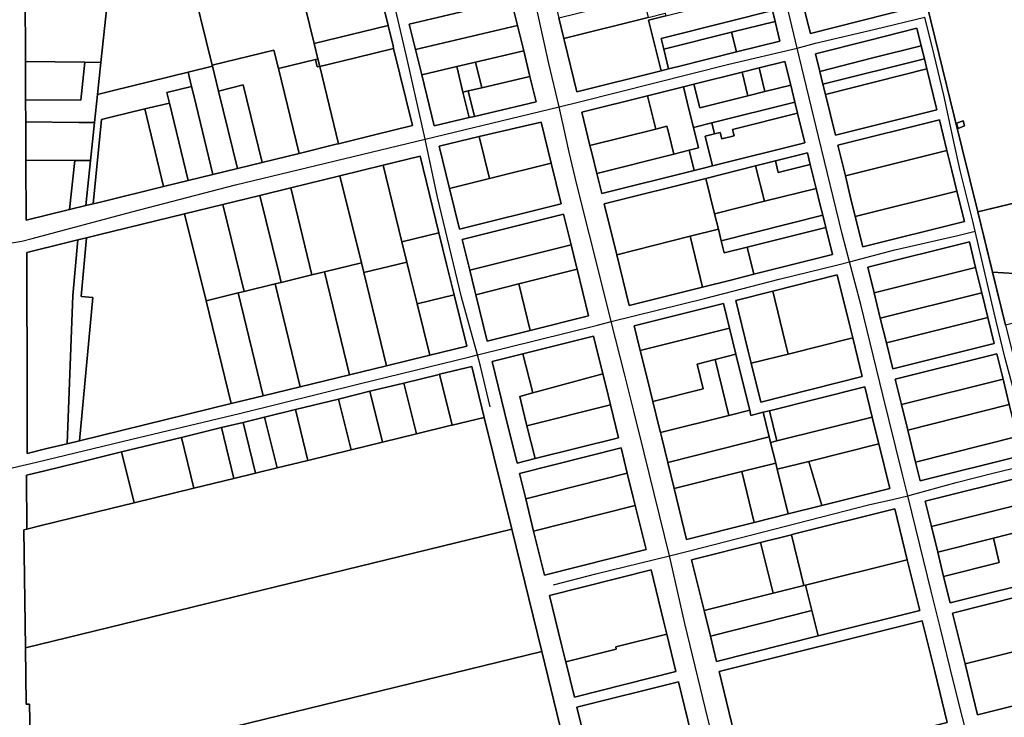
# Model space of a CAD drawing. Header units: feet. Extents: x -20058473 to 1466342, y -20424011 to 753407.
# Tile 43 of 58: x 1454966 to 1456518, y 718901 to 720000. Entities that reach past the tile are written whole.
import ezdxf

# ---------------------------------------------------------------- set-up
doc = ezdxf.new("R2010")
doc.units = ezdxf.units.FT
doc.header["$MEASUREMENT"] = 0
doc.layers.add('Parcels_exported', color=7, linetype='Continuous')
doc.layers.add('RoadCenterlines_ft_export', color=7, linetype='Continuous')

msp = doc.modelspace()

# ---------------------------------------------------------------- linework, layer by layer
at = {"layer": 'Parcels_exported'}
for points in [[(1457150, 720745.5), (1457209.4, 720464.2), (1457218.8, 720420.1), (1457229.1, 720235.8), (1457235.4, 720067.7), (1457249.6, 719884.4), (1456767.4, 719768), (1456476.4, 719697.8), (1456439.4, 719848.6), (1456298.8, 720422.2), (1456331.6, 720423.7), (1456370.2, 720266.3), (1456567.5, 720297.5), (1456558.6, 720434.1), (1456554.7, 720485.6), (1456551.2, 720539.5), (1456546.3, 720619.4), (1456543.5, 720666.1), (1456541.8, 720692.6), (1456661.1, 720702.9), (1457150, 720745.5)], [(1456333.3, 720179.2), (1456173.3, 720139.1), (1456182, 720103.4), (1456192.9, 720059), (1456201.3, 720025), (1456206.6, 720003.1), (1456212.6, 719978.9), (1456372.6, 720019), (1456366.7, 720043.3), (1456361.3, 720065.1), (1456353, 720099.1), (1456342.8, 720140.4), (1456333.3, 720179.2)], [(1455117.7, 720154), (1455129.7, 720153.9), (1455142.2, 720157), (1455131.2, 720051.4), (1455233.7, 720076.3), (1455269.8, 719928.9), (1455270.3, 719927), (1455231.8, 719917.6), (1455114.4, 719889), (1455089.1, 719882.8), (1455094.4, 719933.3), (1455106.3, 720045.3), (1455108.1, 720063.1), (1455117.7, 720154)], [(1455461, 720131.7), (1455509.6, 720143.5), (1455547, 719991.2), (1455430.4, 719962.8), (1455393, 720115.1), (1455402.7, 720117.5), (1455461, 720131.7)], [(1456125.2, 720127.1), (1456015.3, 720099.5), (1455965.2, 720087), (1455957.4, 720085), (1455805.1, 720046.9), (1455815.9, 720003.2), (1455823.9, 719970.6), (1455824.8, 719966.7), (1455844.5, 719886.6), (1455977.3, 719919.9), (1455989, 719922.8), (1456004.5, 719926.7), (1456095.9, 719949.6), (1456164.6, 719966.8), (1456157, 719997.8), (1456152.8, 720014.9), (1456144.9, 720047), (1456137.8, 720075.9), (1456129.9, 720108.1), (1456125.2, 720127.1)], [(1455354.1, 720105.7), (1455393, 720115.1), (1455430.4, 719962.8), (1455436.3, 719938.6), (1455432.4, 719937.6), (1455374.2, 719923.4), (1455367, 719952.6), (1455269.8, 719928.9), (1455233.7, 720076.3), (1455305.5, 720093.8), (1455354.1, 720105.7)], [(1454974.9, 720064.5), (1455108.1, 720063.1), (1455106.3, 720045.3), (1455094.4, 719933.3), (1455069.3, 719933.5), (1454975.5, 719934.4), (1454975, 720044.5), (1454974.9, 720064.5)], [(1456201.3, 720025), (1456361.3, 720065.1), (1456366.7, 720043.3), (1456372.6, 720019), (1456212.6, 719978.9), (1456206.6, 720003.1), (1456201.3, 720025)], [(1455948.8, 720036.5), (1455954.1, 720014.9), (1455956.7, 720003.9), (1455823.9, 719970.6), (1455815.9, 720003.2), (1455948.8, 720036.5)], [(1456152.8, 720014.9), (1456084.1, 719997.7), (1455977.2, 719970.9), (1455981.4, 719953.8), (1455989, 719922.8), (1455977.3, 719919.9), (1455957.6, 720000), (1455984.9, 720006.8), (1456144.9, 720047), (1456152.8, 720014.9)], [(1455619.7, 719833.4), (1455674.7, 719846.3), (1455683, 719848.2), (1455780.3, 719871.1), (1455770.5, 719911.1), (1455760.7, 719951.2), (1455750.8, 719991.3), (1455741, 720031.3), (1455580.4, 719993.7), (1455590.2, 719953.6), (1455600, 719913.5), (1455619.7, 719833.4)], [(1455590.2, 719953.6), (1455580.4, 719993.7), (1455741, 720031.3), (1455750.8, 719991.3), (1455590.2, 719953.6)], [(1455984.9, 720006.8), (1455957.6, 720000), (1455977.3, 719919.9), (1455844.5, 719886.6), (1455824.8, 719966.7), (1455823.9, 719970.6), (1455956.7, 720003.9), (1455983.9, 720010.7), (1455984.9, 720006.8)], [(1456157, 719997.8), (1456088.3, 719980.6), (1455981.4, 719953.8), (1455977.2, 719970.9), (1456084.1, 719997.7), (1456152.8, 720014.9), (1456157, 719997.8)], [(1455430.4, 719962.8), (1455547, 719991.2), (1455554.8, 719959.2), (1455555.8, 719955.3), (1455495.5, 719940.6), (1455439.2, 719926.9), (1455436.3, 719938.6), (1455430.4, 719962.8)], [(1455590.2, 719953.6), (1455750.8, 719991.3), (1455760.7, 719951.2), (1455684.7, 719933.4), (1455655.3, 719926.5), (1455600, 719913.5), (1455590.2, 719953.6)], [(1456088.3, 719980.6), (1456157, 719997.8), (1456164.6, 719966.8), (1456095.9, 719949.6), (1456088.3, 719980.6)], [(1456380.5, 719986.9), (1456304.4, 719967.8), (1456220.5, 719946.8), (1456227.3, 719919.1), (1456232.3, 719898.7), (1456236.2, 719882.7), (1456251.9, 719818.6), (1456412, 719858.7), (1456396.2, 719922.8), (1456392.3, 719938.8), (1456387.3, 719959.2), (1456380.5, 719986.9)], [(1456227.3, 719919.1), (1456220.5, 719946.8), (1456304.4, 719967.8), (1456380.5, 719986.9), (1456387.3, 719959.2), (1456311.2, 719940.2), (1456227.3, 719919.1)], [(1455981.4, 719953.8), (1456088.3, 719980.6), (1456095.9, 719949.6), (1456004.5, 719926.7), (1455989, 719922.8), (1455981.4, 719953.8)], [(1455439.2, 719926.9), (1455495.5, 719940.6), (1455555.8, 719955.3), (1455585.6, 719833.7), (1455525.4, 719819), (1455469.1, 719805.1), (1455439.2, 719926.9)], [(1456392.3, 719938.8), (1456232.3, 719898.7), (1456227.3, 719919.1), (1456311.2, 719940.2), (1456387.3, 719959.2), (1456392.3, 719938.8)], [(1455270.3, 719927), (1455269.8, 719928.9), (1455367, 719952.6), (1455374.2, 719923.4), (1455406.9, 719789.9), (1455348.6, 719775.6), (1455318.7, 719897.6), (1455279.8, 719888.1), (1455270.3, 719927)], [(1455684.7, 719933.4), (1455760.7, 719951.2), (1455770.5, 719911.1), (1455694.6, 719893.3), (1455684.7, 719933.4)], [(1454975.5, 719934.4), (1455069.3, 719933.5), (1455063, 719873.5), (1454975.8, 719874.4), (1454975.5, 719934.4)], [(1455069.3, 719933.5), (1455094.4, 719933.3), (1455089.1, 719882.8), (1455084.5, 719838.3), (1455059.4, 719838.6), (1454975.9, 719839.4), (1454975.8, 719874.4), (1455063, 719873.5), (1455069.3, 719933.5)], [(1455231.8, 719917.6), (1455270.3, 719927), (1455279.8, 719888.1), (1455309.8, 719766.1), (1455271, 719756.6), (1455241.2, 719878.7), (1455237.2, 719895.2), (1455231.8, 719917.6)], [(1455439.2, 719926.9), (1455469.1, 719805.1), (1455465.2, 719804.2), (1455406.9, 719789.9), (1455374.2, 719923.4), (1455432.4, 719937.6), (1455435.3, 719926), (1455439.2, 719926.9)], [(1455432.4, 719937.6), (1455436.3, 719938.6), (1455439.2, 719926.9), (1455435.3, 719926), (1455432.4, 719937.6)], [(1455600, 719913.5), (1455655.3, 719926.5), (1455665, 719886.4), (1455674.7, 719846.3), (1455619.7, 719833.4), (1455600, 719913.5)], [(1455655.3, 719926.5), (1455684.7, 719933.4), (1455694.6, 719893.3), (1455673.1, 719888.3), (1455665, 719886.4), (1455655.3, 719926.5)], [(1456012.4, 719894.7), (1455956.1, 719880.6), (1455852.3, 719854.6), (1455865.2, 719802.1), (1455868.1, 719790.5), (1455876, 719758.3), (1455883.8, 719726.4), (1456029.6, 719762.9), (1456043.9, 719766.5), (1456058.4, 719770.1), (1456203.9, 719806.6), (1456192.4, 719853.3), (1456188.2, 719870.7), (1456181.6, 719897.4), (1456172.4, 719934.8), (1456131.6, 719924.6), (1456105.1, 719917.9), (1456028.9, 719898.8), (1456012.4, 719894.7)], [(1456105.1, 719917.9), (1456131.6, 719924.6), (1456140.8, 719887.2), (1456114.2, 719880.5), (1456105.1, 719917.9)], [(1456181.6, 719897.4), (1456140.8, 719887.2), (1456131.6, 719924.6), (1456172.4, 719934.8), (1456181.6, 719897.4)], [(1456396.2, 719922.8), (1456236.2, 719882.7), (1456232.3, 719898.7), (1456392.3, 719938.8), (1456396.2, 719922.8)], [(1455231.8, 719917.6), (1455237.2, 719895.2), (1455198.3, 719885.8), (1455202.4, 719869.2), (1455163.5, 719859.8), (1455110, 719846.7), (1455095.4, 719843.2), (1455082, 719710.3), (1455070.8, 719707.5), (1455078.2, 719778.4), (1455084.5, 719838.3), (1455089.1, 719882.8), (1455114.4, 719889), (1455231.8, 719917.6)], [(1455694.6, 719893.3), (1455770.5, 719911.1), (1455780.3, 719871.1), (1455683, 719848.2), (1455673.1, 719888.3), (1455694.6, 719893.3)], [(1456028.9, 719898.8), (1456105.1, 719917.9), (1456114.2, 719880.5), (1456038.1, 719861.4), (1456028.9, 719898.8)], [(1456236.2, 719882.7), (1456396.2, 719922.8), (1456412, 719858.7), (1456251.9, 719818.6), (1456236.2, 719882.7)], [(1455237.2, 719895.2), (1455241.2, 719878.7), (1455271, 719756.6), (1455232.2, 719747.1), (1455202.4, 719869.2), (1455198.3, 719885.8), (1455237.2, 719895.2)], [(1455348.6, 719775.6), (1455309.8, 719766.1), (1455279.8, 719888.1), (1455318.7, 719897.6), (1455348.6, 719775.6)], [(1455956.1, 719880.6), (1456012.4, 719894.7), (1456021.6, 719857.3), (1456028.1, 719830.6), (1456036, 719798.5), (1456021.6, 719794.9), (1455997.2, 719788.8), (1455989.3, 719820.9), (1455986.5, 719832.5), (1455969, 719828.1), (1455956.1, 719880.6)], [(1456012.4, 719894.7), (1456028.9, 719898.8), (1456038.1, 719861.4), (1456114.2, 719880.5), (1456140.8, 719887.2), (1456181.6, 719897.4), (1456188.2, 719870.7), (1456057.2, 719837.9), (1456028.1, 719830.6), (1456021.6, 719857.3), (1456012.4, 719894.7)], [(1455665, 719886.4), (1455673.1, 719888.3), (1455683, 719848.2), (1455674.7, 719846.3), (1455665, 719886.4)], [(1455969, 719828.1), (1455865.2, 719802.1), (1455852.3, 719854.6), (1455956.1, 719880.6), (1455969, 719828.1)], [(1455163.5, 719859.8), (1455202.4, 719869.2), (1455232.2, 719747.1), (1455193.3, 719737.6), (1455163.5, 719859.8)], [(1456192.4, 719853.3), (1456090, 719827.6), (1456092.5, 719817.5), (1456073, 719812.6), (1456070.5, 719822.7), (1456061.6, 719820.4), (1456057.2, 719837.9), (1456188.2, 719870.7), (1456192.4, 719853.3)], [(1455163.5, 719859.8), (1455193.3, 719737.6), (1455096.1, 719713.7), (1455082, 719710.3), (1455095.4, 719843.2), (1455110, 719846.7), (1455163.5, 719859.8)], [(1456192.4, 719853.3), (1456203.9, 719806.6), (1456058.4, 719770.1), (1456047, 719816.8), (1456061.6, 719820.4), (1456070.5, 719822.7), (1456073, 719812.6), (1456092.5, 719817.5), (1456090, 719827.6), (1456192.4, 719853.3)], [(1454975.9, 719839.4), (1455059.4, 719838.6), (1455084.5, 719838.3), (1455078.2, 719778.4), (1455053.2, 719778.7), (1454976.2, 719779.4), (1454975.9, 719839.4)], [(1455659.7, 719670.2), (1455819.8, 719710.3), (1455804.1, 719774.4), (1455788.2, 719839), (1455690.8, 719816.2), (1455627.6, 719801.4), (1455644, 719734.3), (1455659.7, 719670.2)], [(1455804.1, 719774.4), (1455707.1, 719750.1), (1455690.8, 719816.2), (1455788.2, 719839), (1455804.1, 719774.4)], [(1455865.2, 719802.1), (1455969, 719828.1), (1455986.5, 719832.5), (1455989.3, 719820.9), (1455997.2, 719788.8), (1455876, 719758.3), (1455868.1, 719790.5), (1455865.2, 719802.1)], [(1456028.1, 719830.6), (1456057.2, 719837.9), (1456061.6, 719820.4), (1456047, 719816.8), (1456058.4, 719770.1), (1456043.9, 719766.5), (1456029.6, 719762.9), (1456021.6, 719794.9), (1456036, 719798.5), (1456028.1, 719830.6)], [(1456415.9, 719842.7), (1456255.9, 719802.6), (1456267.7, 719754.5), (1456275.5, 719722.5), (1456283.4, 719690.4), (1456295.2, 719642.4), (1456455.2, 719682.5), (1456443.4, 719730.5), (1456435.6, 719762.6), (1456427.7, 719794.6), (1456415.9, 719842.7)], [(1456267.7, 719754.5), (1456255.9, 719802.6), (1456415.9, 719842.7), (1456427.7, 719794.6), (1456267.7, 719754.5)], [(1456445.3, 719829.3), (1456455.6, 719833.1), (1456453.1, 719841), (1456442.9, 719837.2), (1456445.3, 719829.3)], [(1456445.3, 719829.3), (1456442.9, 719837.2), (1456453.1, 719841), (1456455.6, 719833.1), (1456445.3, 719829.3)], [(1455707.1, 719750.1), (1455644, 719734.3), (1455627.6, 719801.4), (1455690.8, 719816.2), (1455707.1, 719750.1)], [(1454977.6, 719633.7), (1454978.1, 719399.9), (1454978.2, 719317), (1455009.4, 719324.6), (1455041.4, 719332.4), (1455060.8, 719337.1), (1455299.9, 719395.5), (1455350.4, 719407.8), (1455408.7, 719422), (1455486.4, 719441), (1455544.7, 719455.2), (1455612.7, 719471.8), (1455671, 719486.1), (1455651.1, 719566.8), (1455639.2, 719615.4), (1455627.2, 719664.4), (1455597.4, 719785.6), (1455539.2, 719771.4), (1455471.2, 719754.7), (1455393.5, 719735.6), (1455344.9, 719723.7), (1455286.6, 719709.5), (1455226.4, 719694.7), (1455090.7, 719661.4), (1455071.8, 719656.8), (1455058.3, 719653.5), (1455039.3, 719648.8), (1454977.6, 719633.7)], [(1455627.2, 719664.4), (1455568.9, 719650.2), (1455539.2, 719771.4), (1455597.4, 719785.6), (1455627.2, 719664.4)], [(1455997.2, 719788.8), (1456021.6, 719794.9), (1456029.6, 719762.9), (1455883.8, 719726.4), (1455876, 719758.3), (1455997.2, 719788.8)], [(1456047.8, 719750.5), (1455887.7, 719710.3), (1455907.4, 719630.2), (1455927.1, 719550.1), (1456042.6, 719579.1), (1456087.1, 719590.2), (1456123.5, 719599.3), (1456247.2, 719630.3), (1456236.7, 719673), (1456232, 719692.3), (1456227.5, 719710.4), (1456221.6, 719734.7), (1456212.4, 719772.1), (1456207.8, 719790.6), (1456157.4, 719777.9), (1456126.3, 719770.1), (1456047.8, 719750.5)], [(1456212.4, 719772.1), (1456161.9, 719759.6), (1456157.4, 719777.9), (1456207.8, 719790.6), (1456212.4, 719772.1)], [(1456267.7, 719754.5), (1456427.7, 719794.6), (1456435.6, 719762.6), (1456443.4, 719730.5), (1456283.4, 719690.4), (1456275.5, 719722.5), (1456267.7, 719754.5)], [(1454976.2, 719779.4), (1455053.2, 719778.7), (1455045.1, 719701.2), (1454976.6, 719684.4), (1454976.2, 719779.4)], [(1455053.2, 719778.7), (1455078.2, 719778.4), (1455070.8, 719707.5), (1455045.1, 719701.2), (1455053.2, 719778.7)], [(1455471.2, 719754.7), (1455539.2, 719771.4), (1455568.9, 719650.2), (1455576.7, 719618.5), (1455508.7, 719601.9), (1455504.9, 719617.4), (1455471.2, 719754.7)], [(1455707.1, 719750.1), (1455804.1, 719774.4), (1455819.8, 719710.3), (1455659.7, 719670.2), (1455644, 719734.3), (1455707.1, 719750.1)], [(1456047.8, 719750.5), (1456126.3, 719770.1), (1456140.2, 719714.3), (1456061.5, 719694.6), (1456047.8, 719750.5)], [(1456126.3, 719770.1), (1456157.4, 719777.9), (1456161.9, 719759.6), (1456212.4, 719772.1), (1456221.6, 719734.7), (1456140.2, 719714.3), (1456126.3, 719770.1)], [(1455393.5, 719735.6), (1455471.2, 719754.7), (1455504.9, 719617.4), (1455446.6, 719603.2), (1455427.1, 719598.4), (1455393.5, 719735.6)], [(1456499.8, 719602.6), (1456551.8, 719599.3), (1456578.4, 719619.2), (1456572.8, 719641.3), (1456591.6, 719644.8), (1456572.9, 719721.1), (1456767.4, 719768), (1456814.7, 719574.1), (1456826, 719528), (1456575.4, 719466.5), (1456574.5, 719466.3), (1456562.7, 719514.3), (1456559.1, 719528.9), (1456520.3, 719519.4), (1456499.8, 719602.6)], [(1456061.5, 719694.6), (1456067.5, 719670.3), (1456023, 719659.2), (1455907.4, 719630.2), (1455887.7, 719710.3), (1456047.8, 719750.5), (1456061.5, 719694.6)], [(1455286.6, 719709.5), (1455344.9, 719723.7), (1455374.8, 719602.1), (1455378.6, 719586.6), (1455368.9, 719584.2), (1455320.3, 719572.4), (1455286.6, 719709.5)], [(1455344.9, 719723.7), (1455393.5, 719735.6), (1455427.1, 719598.4), (1455378.6, 719586.6), (1455374.8, 719602.1), (1455344.9, 719723.7)], [(1456140.2, 719714.3), (1456221.6, 719734.7), (1456227.5, 719710.4), (1456232, 719692.3), (1456071.9, 719652.2), (1456067.5, 719670.3), (1456061.5, 719694.6), (1456140.2, 719714.3)], [(1456283.4, 719690.4), (1456443.4, 719730.5), (1456455.2, 719682.5), (1456295.2, 719642.4), (1456283.4, 719690.4)], [(1455226.4, 719694.7), (1455286.6, 719709.5), (1455320.3, 719572.4), (1455310.6, 719570), (1455260.1, 719557.7), (1455226.4, 719694.7)], [(1456499.8, 719602.6), (1456476.4, 719697.8), (1456572.9, 719721.1), (1456591.6, 719644.8), (1456572.8, 719641.3), (1456578.4, 719619.2), (1456551.8, 719599.3), (1456499.8, 719602.6)], [(1455071.8, 719656.8), (1455090.7, 719661.4), (1455226.4, 719694.7), (1455260.1, 719557.7), (1455299.9, 719395.5), (1455060.8, 719337.1), (1455081.6, 719562.8), (1455063.2, 719564.5), (1455071.8, 719656.8)], [(1455703, 719494), (1455770.9, 719511), (1455863.1, 719534.1), (1455845.1, 719607.2), (1455843.1, 719615.5), (1455835.6, 719645.7), (1455823.7, 719694.3), (1455663.7, 719654.2), (1455675.6, 719605.6), (1455683, 719575.4), (1455685.1, 719567.1), (1455703, 719494)], [(1455675.6, 719605.6), (1455663.7, 719654.2), (1455823.7, 719694.3), (1455835.6, 719645.7), (1455675.6, 719605.6)], [(1456236.7, 719673), (1456113, 719642), (1456076.7, 719632.9), (1456071.9, 719652.2), (1456232, 719692.3), (1456236.7, 719673)], [(1455568.9, 719650.2), (1455627.2, 719664.4), (1455639.2, 719615.4), (1455651.1, 719566.8), (1455592.9, 719552.6), (1455580.9, 719601.1), (1455576.7, 719618.5), (1455568.9, 719650.2)], [(1456023, 719659.2), (1456067.5, 719670.3), (1456071.9, 719652.2), (1456076.7, 719632.9), (1456113, 719642), (1456123.5, 719599.3), (1456087.1, 719590.2), (1456042.6, 719579.1), (1456023, 719659.2)], [(1456113, 719642), (1456236.7, 719673), (1456247.2, 719630.3), (1456123.5, 719599.3), (1456113, 719642)], [(1455041.4, 719332.4), (1455009.4, 719324.6), (1454978.2, 719317), (1454978.1, 719399.9), (1454977.6, 719633.7), (1455039.3, 719648.8), (1455058.3, 719653.5), (1455050.2, 719566.1), (1455041.4, 719332.4)], [(1455058.3, 719653.5), (1455071.8, 719656.8), (1455063.2, 719564.5), (1455081.6, 719562.8), (1455060.8, 719337.1), (1455041.4, 719332.4), (1455050.2, 719566.1), (1455058.3, 719653.5)], [(1455845.1, 719607.2), (1455753, 719584.1), (1455685.1, 719567.1), (1455683, 719575.4), (1455675.6, 719605.6), (1455835.6, 719645.7), (1455843.1, 719615.5), (1455845.1, 719607.2)], [(1455907.4, 719630.2), (1456023, 719659.2), (1456042.6, 719579.1), (1455927.1, 719550.1), (1455907.4, 719630.2)], [(1456463.1, 719650.4), (1456303.1, 719610.3), (1456313, 719570), (1456322.7, 719530.2), (1456332.3, 719491.3), (1456342.4, 719450.1), (1456502.4, 719490.2), (1456492.3, 719531.4), (1456482.8, 719570.3), (1456473, 719610.1), (1456463.1, 719650.4)], [(1456313, 719570), (1456303.1, 719610.3), (1456463.1, 719650.4), (1456473, 719610.1), (1456313, 719570)], [(1455446.6, 719603.2), (1455504.9, 719617.4), (1455508.7, 719601.9), (1455544.7, 719455.2), (1455486.4, 719441), (1455446.6, 719603.2)], [(1455508.7, 719601.9), (1455576.7, 719618.5), (1455580.9, 719601.1), (1455592.9, 719552.6), (1455612.7, 719471.8), (1455544.7, 719455.2), (1455508.7, 719601.9)], [(1455427.1, 719598.4), (1455446.6, 719603.2), (1455486.4, 719441), (1455408.7, 719422), (1455368.9, 719584.2), (1455378.6, 719586.6), (1455427.1, 719598.4)], [(1455753, 719584.1), (1455845.1, 719607.2), (1455863.1, 719534.1), (1455770.9, 719511), (1455753, 719584.1)], [(1456095, 719558.2), (1456114.7, 719478), (1456119.3, 719459.1), (1456134.3, 719397.9), (1456294.4, 719438), (1456279.4, 719499.2), (1456274.7, 719518.1), (1456255, 719598.3), (1456153.2, 719572.7), (1456095, 719558.2)], [(1456279.4, 719499.2), (1456177.5, 719473.7), (1456172.9, 719492.6), (1456153.2, 719572.7), (1456255, 719598.3), (1456274.7, 719518.1), (1456279.4, 719499.2)], [(1456482.8, 719570.3), (1456322.7, 719530.2), (1456313, 719570), (1456473, 719610.1), (1456482.8, 719570.3)], [(1455320.3, 719572.4), (1455368.9, 719584.2), (1455408.7, 719422), (1455350.4, 719407.8), (1455310.6, 719570), (1455320.3, 719572.4)], [(1455685.1, 719567.1), (1455753, 719584.1), (1455770.9, 719511), (1455703, 719494), (1455685.1, 719567.1)], [(1455260.1, 719557.7), (1455310.6, 719570), (1455350.4, 719407.8), (1455299.9, 719395.5), (1455260.1, 719557.7)], [(1455592.9, 719552.6), (1455651.1, 719566.8), (1455671, 719486.1), (1455612.7, 719471.8), (1455592.9, 719552.6)], [(1456177.5, 719473.7), (1456119.3, 719459.1), (1456114.7, 719478), (1456095, 719558.2), (1456153.2, 719572.7), (1456172.9, 719492.6), (1456177.5, 719473.7)], [(1456492.3, 719531.4), (1456332.3, 719491.3), (1456322.7, 719530.2), (1456482.8, 719570.3), (1456492.3, 719531.4)], [(1456298.3, 719422), (1456148, 719384.3), (1456138.3, 719381.9), (1456118.9, 719377), (1456116.9, 719385), (1456114.9, 719393.1), (1456095.3, 719473.2), (1456085.1, 719514.5), (1456075.6, 719553.3), (1455934.9, 719518.1), (1455944.5, 719479.2), (1455954.6, 719437.9), (1455964.1, 719399.1), (1455974.3, 719357.8), (1455976.2, 719349.8), (1455978.2, 719341.8), (1455987.7, 719302.9), (1455997.9, 719261.7), (1456017.5, 719181.5), (1456124.2, 719208.3), (1456177.6, 719221.7), (1456230.8, 719235), (1456337.6, 719261.8), (1456320.4, 719332.2), (1456318, 719341.9), (1456310, 719374.4), (1456298.3, 719422)], [(1455944.5, 719479.2), (1455934.9, 719518.1), (1456075.6, 719553.3), (1456085.1, 719514.5), (1455944.5, 719479.2)], [(1456332.3, 719491.3), (1456492.3, 719531.4), (1456502.4, 719490.2), (1456342.4, 719450.1), (1456332.3, 719491.3)], [(1455944.5, 719479.2), (1456085.1, 719514.5), (1456095.3, 719473.2), (1456062.3, 719464.9), (1456034.2, 719457.9), (1456043.7, 719419), (1455964.1, 719399.1), (1455954.6, 719437.9), (1455944.5, 719479.2)], [(1455778.8, 719308.8), (1455910.3, 719341.8), (1455897.5, 719393.7), (1455890.6, 719421.9), (1455885.6, 719442.3), (1455870.9, 719502), (1455759.4, 719474.1), (1455710.9, 719461.9), (1455730.5, 719381.8), (1455750.2, 719301.7), (1455778.8, 719308.8)], [(1455885.6, 719442.3), (1455775.4, 719412.7), (1455759.4, 719474.1), (1455870.9, 719502), (1455885.6, 719442.3)], [(1456177.5, 719473.7), (1456279.4, 719499.2), (1456294.4, 719438), (1456134.3, 719397.9), (1456119.3, 719459.1), (1456177.5, 719473.7)], [(1455775.4, 719412.7), (1455754.4, 719407), (1455758.9, 719388.9), (1455765.9, 719360.7), (1455778.8, 719308.8), (1455750.2, 719301.7), (1455730.5, 719381.8), (1455710.9, 719461.9), (1455759.4, 719474.1), (1455775.4, 719412.7)], [(1456506.4, 719474.1), (1456346.3, 719434), (1456356.2, 719394), (1456366, 719353.9), (1456378.4, 719303.4), (1456385.7, 719273.8), (1456545.7, 719313.9), (1456538.4, 719343.5), (1456526, 719394), (1456516.2, 719434.1), (1456506.4, 719474.1)], [(1456356.2, 719394), (1456346.3, 719434), (1456506.4, 719474.1), (1456516.2, 719434.1), (1456356.2, 719394)], [(1455964.1, 719399.1), (1456043.7, 719419), (1456034.2, 719457.9), (1456062.3, 719464.9), (1456083.9, 719376.8), (1455976.2, 719349.8), (1455974.3, 719357.8), (1455964.1, 719399.1)], [(1456062.3, 719464.9), (1456095.3, 719473.2), (1456114.9, 719393.1), (1456116.9, 719385), (1456083.9, 719376.8), (1456062.3, 719464.9)], [(1455698.5, 719373.9), (1455648, 719361.6), (1455628.3, 719441.7), (1455678.8, 719454), (1455698.5, 719373.9)], [(1455518.5, 719414.9), (1455572, 719427.9), (1455591.6, 719347.8), (1455538.2, 719334.8), (1455518.5, 719414.9)], [(1455572, 719427.9), (1455625.4, 719441), (1455628.3, 719441.7), (1455648, 719361.6), (1455645.1, 719360.8), (1455591.6, 719347.8), (1455572, 719427.9)], [(1455885.6, 719442.3), (1455890.6, 719421.9), (1455897.5, 719393.7), (1455765.9, 719360.7), (1455758.9, 719388.9), (1455754.4, 719407), (1455775.4, 719412.7), (1455885.6, 719442.3)], [(1456526, 719394), (1456366, 719353.9), (1456356.2, 719394), (1456516.2, 719434.1), (1456526, 719394)], [(1455469, 719402.8), (1455518.5, 719414.9), (1455538.2, 719334.8), (1455488.7, 719322.7), (1455469, 719402.8)], [(1456310, 719374.4), (1456159.6, 719336.7), (1456148, 719384.3), (1456298.3, 719422), (1456310, 719374.4)], [(1455401, 719386.2), (1455469, 719402.8), (1455488.7, 719322.7), (1455420.7, 719306.1), (1455401, 719386.2)], [(1455352.4, 719374.3), (1455401, 719386.2), (1455420.7, 719306.1), (1455372.1, 719294.2), (1455352.4, 719374.3)], [(1455765.9, 719360.7), (1455897.5, 719393.7), (1455910.3, 719341.8), (1455778.8, 719308.8), (1455765.9, 719360.7)], [(1456116.9, 719385), (1456118.9, 719377), (1456138.3, 719381.9), (1456147.8, 719343), (1455987.7, 719302.9), (1455978.2, 719341.8), (1455976.2, 719349.8), (1456083.9, 719376.8), (1456116.9, 719385)], [(1456138.3, 719381.9), (1456148, 719384.3), (1456159.6, 719336.7), (1456149.9, 719334.3), (1456147.8, 719343), (1456138.3, 719381.9)], [(1456366, 719353.9), (1456526, 719394), (1456538.4, 719343.5), (1456378.4, 719303.4), (1456366, 719353.9)], [(1455648, 719361.6), (1455698.5, 719373.9), (1455741.8, 719197.5), (1454975.5, 719010.5), (1454972.7, 719196.7), (1454977.6, 719197.9), (1454998.2, 719202.9), (1455049.6, 719215.5), (1455146.7, 719239.2), (1455240.9, 719262.2), (1455304.1, 719277.6), (1455338.1, 719285.9), (1455372.1, 719294.2), (1455420.7, 719306.1), (1455488.7, 719322.7), (1455538.2, 719334.8), (1455591.6, 719347.8), (1455645.1, 719360.8), (1455648, 719361.6)], [(1455284.4, 719357.7), (1455318.4, 719366), (1455338.1, 719285.9), (1455304.1, 719277.6), (1455284.4, 719357.7)], [(1455318.4, 719366), (1455352.4, 719374.3), (1455372.1, 719294.2), (1455338.1, 719285.9), (1455318.4, 719366)], [(1456159.6, 719336.7), (1456310, 719374.4), (1456318, 719341.9), (1456320.4, 719332.2), (1456210, 719304.5), (1456160.3, 719292.1), (1456157.9, 719301.8), (1456149.9, 719334.3), (1456159.6, 719336.7)], [(1455221.3, 719342.3), (1455284.4, 719357.7), (1455304.1, 719277.6), (1455240.9, 719262.2), (1455221.3, 719342.3)], [(1455127, 719319.3), (1455221.3, 719342.3), (1455240.9, 719262.2), (1455146.7, 719239.2), (1455127, 719319.3)], [(1456149.9, 719334.3), (1456157.9, 719301.8), (1456104.6, 719288.4), (1455997.9, 719261.7), (1455987.7, 719302.9), (1456147.8, 719343), (1456149.9, 719334.3)], [(1456378.4, 719303.4), (1456538.4, 719343.5), (1456545.7, 719313.9), (1456385.7, 719273.8), (1456378.4, 719303.4)], [(1455146.7, 719239.2), (1455049.6, 719215.5), (1454998.2, 719202.9), (1454977.6, 719197.9), (1454977.4, 719282.8), (1455006.2, 719289.8), (1455057.6, 719302.4), (1455127, 719319.3), (1455146.7, 719239.2)], [(1455793.5, 719125.4), (1455953.5, 719165.5), (1455936.5, 719234.9), (1455933.9, 719245.6), (1455924, 719285.7), (1455914.2, 719325.7), (1455754.1, 719285.6), (1455764, 719245.6), (1455773.8, 719205.5), (1455776.4, 719194.8), (1455793.5, 719125.4)], [(1455764, 719245.6), (1455754.1, 719285.6), (1455914.2, 719325.7), (1455924, 719285.7), (1455764, 719245.6)], [(1456210, 719304.5), (1456320.4, 719332.2), (1456337.6, 719261.8), (1456230.8, 719235), (1456210, 719304.5)], [(1456160.3, 719292.1), (1456210, 719304.5), (1456230.8, 719235), (1456177.6, 719221.7), (1456160.3, 719292.1)], [(1455997.9, 719261.7), (1456104.6, 719288.4), (1456124.2, 719208.3), (1456017.5, 719181.5), (1455997.9, 719261.7)], [(1456160.3, 719292.1), (1456177.6, 719221.7), (1456124.2, 719208.3), (1456104.6, 719288.4), (1456157.9, 719301.8), (1456160.3, 719292.1)], [(1455764, 719245.6), (1455924, 719285.7), (1455933.9, 719245.6), (1455936.5, 719234.9), (1455776.4, 719194.8), (1455773.8, 719205.5), (1455764, 719245.6)], [(1456553.6, 719281.9), (1456393.5, 719241.7), (1456403.4, 719201.7), (1456413.2, 719161.6), (1456422.6, 719123.2), (1456432.9, 719081.5), (1456592.9, 719121.6), (1456573.2, 719201.7), (1456563.4, 719241.8), (1456553.6, 719281.9)], [(1456403.4, 719201.7), (1456393.5, 719241.7), (1456553.6, 719281.9), (1456563.4, 719241.8), (1456403.4, 719201.7)], [(1456573.2, 719201.7), (1456500.9, 719183.6), (1456413.2, 719161.6), (1456403.4, 719201.7), (1456563.4, 719241.8), (1456573.2, 719201.7)], [(1455776.4, 719194.8), (1455936.5, 719234.9), (1455953.5, 719165.5), (1455793.5, 719125.4), (1455776.4, 719194.8)], [(1456182.6, 719188.9), (1456134.1, 719176.7), (1456025.4, 719149.5), (1456045.1, 719069.4), (1456054.9, 719029.3), (1456064.7, 718989.2), (1456224.8, 719029.4), (1456384.8, 719069.5), (1456365.2, 719149.6), (1456345.5, 719229.7), (1456185.5, 719189.6), (1456182.6, 719188.9)], [(1456365.2, 719149.6), (1456205.1, 719109.5), (1456202.2, 719108.8), (1456182.6, 719188.9), (1456185.5, 719189.6), (1456345.5, 719229.7), (1456365.2, 719149.6)], [(1454975.5, 719010.5), (1455741.8, 719197.5), (1455789.1, 719004.7), (1454985.1, 718808.5), (1454985.1, 718808.9), (1454984.5, 718814.3), (1454984, 718819.7), (1454984, 718820.1), (1454981.8, 718922), (1454976.8, 718922), (1454975.5, 719010.5)], [(1456500.9, 719183.6), (1456573.2, 719201.7), (1456592.9, 719121.6), (1456432.9, 719081.5), (1456422.6, 719123.2), (1456510.3, 719145.1), (1456500.9, 719183.6)], [(1456134.1, 719176.7), (1456182.6, 719188.9), (1456202.2, 719108.8), (1456153.7, 719096.6), (1456134.1, 719176.7)], [(1456413.2, 719161.6), (1456500.9, 719183.6), (1456510.3, 719145.1), (1456422.6, 719123.2), (1456413.2, 719161.6)], [(1456153.7, 719096.6), (1456045.1, 719069.4), (1456025.4, 719149.5), (1456134.1, 719176.7), (1456153.7, 719096.6)], [(1456205.1, 719109.5), (1456365.2, 719149.6), (1456384.8, 719069.5), (1456224.8, 719029.4), (1456215, 719069.4), (1456205.1, 719109.5)], [(1455981.1, 719053.3), (1455961.4, 719133.4), (1455801.3, 719093.3), (1455815.6, 719035.1), (1455821, 719013.2), (1455826.1, 718992.3), (1455827.1, 718988.5), (1455840.7, 718933.1), (1456000.7, 718973.2), (1455986.2, 719032.4), (1455981.1, 719053.3)], [(1455827.1, 718988.5), (1455826.1, 718992.3), (1455821, 719013.2), (1455815.6, 719035.1), (1455801.3, 719093.3), (1455961.4, 719133.4), (1455981.1, 719053.3), (1455986.2, 719032.4), (1455905.7, 719012.3), (1455906.6, 719008.4), (1455827.1, 718988.5)], [(1456202.2, 719108.8), (1456205.1, 719109.5), (1456215, 719069.4), (1456054.9, 719029.3), (1456045.1, 719069.4), (1456153.7, 719096.6), (1456202.2, 719108.8)], [(1456596.8, 719105.6), (1456436.8, 719065.5), (1456456.5, 718985.4), (1456476.1, 718905.2), (1456636.2, 718945.3), (1456616.5, 719025.5), (1456596.8, 719105.6)], [(1456456.5, 718985.4), (1456436.8, 719065.5), (1456596.8, 719105.6), (1456616.5, 719025.5), (1456456.5, 718985.4)], [(1456224.8, 719029.4), (1456064.7, 718989.2), (1456054.9, 719029.3), (1456215, 719069.4), (1456224.8, 719029.4)], [(1456408.5, 718973.3), (1456388.8, 719053.4), (1456068.7, 718973.2), (1456088.3, 718893.1), (1456108, 718813), (1456428.1, 718893.2), (1456408.5, 718973.3)], [(1456108, 718813), (1456088.3, 718893.1), (1456068.7, 718973.2), (1456388.8, 719053.4), (1456408.5, 718973.3), (1456428.1, 718893.2), (1456108, 718813)], [(1455827.1, 718988.5), (1455906.6, 719008.4), (1455905.7, 719012.3), (1455986.2, 719032.4), (1456000.7, 718973.2), (1455840.7, 718933.1), (1455827.1, 718988.5)], [(1456456.5, 718985.4), (1456616.5, 719025.5), (1456636.2, 718945.3), (1456476.1, 718905.2), (1456456.5, 718985.4)], [(1456004.7, 718957.2), (1455844.6, 718917.1), (1455864.3, 718836.9), (1455883.9, 718756.8), (1455942.1, 718771.4), (1456044, 718796.9), (1456024.3, 718877.1), (1456004.7, 718957.2)], [(1455922.5, 718851.5), (1455864.3, 718836.9), (1455844.6, 718917.1), (1456004.7, 718957.2), (1456024.3, 718877.1), (1455922.5, 718851.5)]]:
    msp.add_lwpolyline(points, close=True, dxfattribs=at)
for points in [[(1456044.4, 720728.4), (1456050, 720686), (1456054.7, 720650.2), (1456226.5, 720665.1), (1456263.6, 720514.1), (1456276.1, 720515), (1456298.8, 720422.2), (1456439.4, 719848.6), (1456476.4, 719697.8), (1456520.3, 719519.4), (1456535.6, 719456.7), (1456551.4, 719392.6), (1456567.1, 719328.5), (1456592.7, 719224.4), (1456635.3, 719050.8), (1456684.3, 718851.2)], [(1454975, 720044.5), (1454975.5, 719934.4), (1454975.8, 719874.4), (1454975.9, 719839.4), (1454975.9, 719839.4), (1454976.2, 719779.4), (1454976.6, 719684.4), (1455045.1, 719701.2), (1455070.8, 719707.5), (1455082, 719710.3), (1455096.1, 719713.7), (1455193.3, 719737.6), (1455232.2, 719747.1), (1455271, 719756.6), (1455309.8, 719766.1), (1455348.6, 719775.6), (1455406.9, 719789.9), (1455465.2, 719804.2), (1455469.1, 719805.1), (1455525.4, 719819), (1455585.6, 719833.7), (1455555.8, 719955.3), (1455554.8, 719959.2), (1455547, 719991.2), (1455509.6, 720143.5)], [(1455832.6, 718827.7), (1455789.1, 719004.7), (1455741.8, 719197.5), (1455698.5, 719373.9), (1455678.8, 719454), (1455628.3, 719441.7), (1455625.4, 719441), (1455572, 719427.9), (1455518.5, 719414.9), (1455469, 719402.8), (1455401, 719386.2), (1455352.4, 719374.3), (1455318.4, 719366), (1455284.4, 719357.7), (1455221.3, 719342.3), (1455127, 719319.3), (1455057.6, 719302.4), (1455006.2, 719289.8), (1454977.4, 719282.8), (1454977.6, 719197.9), (1454972.7, 719196.7), (1454975.5, 719010.5), (1454976.8, 718922), (1454981.8, 718922), (1454984, 718820.1)], [(1454985.1, 718808.5), (1455789.1, 719004.7), (1455832.6, 718827.7)]]:
    msp.add_lwpolyline(points, dxfattribs=at)
at = {"layer": 'RoadCenterlines_ft_export'}
for points in [[(1456191.8, 719955.7), (1456178, 720012.7), (1456135.3, 720188.7), (1456084.3, 720387.5), (1456080.7, 720402)], [(1455816.4, 719863.4), (1455800.3, 719931.3), (1455781.2, 720017.2), (1455731.9, 720226.8), (1455710.7, 720311.3)], [(1455605.3, 719812.4), (1455600.7, 719833), (1455577, 719938.5), (1455559.4, 720015.1), (1455538.7, 720107.7), (1455517.8, 720193.6), (1455499.2, 720261)], [(1456191.8, 719955.7), (1456220.5, 719963.7), (1456314.5, 719985.8), (1456393.2, 720004.4)], [(1456472.2, 719667.1), (1456468.4, 719682.8), (1456448.7, 719763), (1456438.6, 719808.2), (1456430, 719847.2), (1456422.9, 719881.7), (1456407.6, 719945.2), (1456393.2, 720004.4)], [(1455816.4, 719863.4), (1455848.5, 719871.1), (1456084.2, 719930.4), (1456191.8, 719955.7)], [(1456274.4, 719618.7), (1456262.8, 719663.1), (1456225.1, 719816.6), (1456191.8, 719955.7)], [(1455605.3, 719812.4), (1455771.1, 719852.4), (1455816.4, 719863.4)], [(1455898.8, 719524.7), (1455882.8, 719588.3), (1455864.2, 719661.3), (1455844.5, 719740.7), (1455832.6, 719791.8), (1455824, 719830.1), (1455816.4, 719863.4)], [(1454954.1, 719648.9), (1454969.8, 719651.6), (1454986, 719655.6), (1455143.4, 719697.8), (1455306.8, 719740.4), (1455605.3, 719812.4)], [(1455687.8, 719472.4), (1455662.6, 719563.5), (1455624.8, 719720.6), (1455605.3, 719812.4)], [(1456274.4, 719618.7), (1456345.8, 719637.8), (1456444.8, 719660.7), (1456472.2, 719667.1)], [(1456560.9, 719300.8), (1456544, 719370.4), (1456531.9, 719420), (1456519.2, 719468.9), (1456502.2, 719538.6), (1456472.2, 719667.1)], [(1455898.8, 719524.7), (1456045.8, 719561.1), (1456163.3, 719591.5), (1456255.6, 719614.1), (1456274.4, 719618.7)], [(1456366.1, 719250), (1456357.2, 719286.2), (1456326.9, 719409.6), (1456292, 719551.8), (1456274.4, 719618.7)], [(1455687.8, 719472.4), (1455876.8, 719519.3), (1455898.8, 719524.7)], [(1455990.4, 719155.7), (1455950.7, 719318.1), (1455934.4, 719383.5), (1455919.5, 719442.5), (1455898.8, 719524.7)], [(1454954.7, 719294.4), (1454993, 719303.5), (1455143.3, 719339.6), (1455312.6, 719379.8), (1455501.5, 719426.6), (1455676, 719469.5), (1455687.8, 719472.4)], [(1455707.9, 719390.7), (1455692.8, 719454.4), (1455687.8, 719472.4)], [(1456366.1, 719250), (1456442.2, 719271.3), (1456500, 719285.7), (1456560.9, 719300.8)], [(1455990.4, 719155.7), (1456024.1, 719164), (1456304.3, 719236.2), (1456344.1, 719245.1), (1456366.1, 719250)], [(1456458.9, 718874.1), (1456452.2, 718900.9), (1456437.8, 718959.4), (1456417.5, 719041.3), (1456403.1, 719099.9), (1456385, 719173.1), (1456366.1, 719250)], [(1455807.6, 719110), (1455874.3, 719127.3), (1455990.4, 719155.7)], [(1456080.7, 718779.1), (1456068.1, 718830.8), (1456051.3, 718897.1), (1456014.9, 719049.2), (1455992.6, 719146.6), (1455990.4, 719155.7)]]:
    msp.add_lwpolyline(points, dxfattribs=at)

doc.saveas('drawing.dxf')
